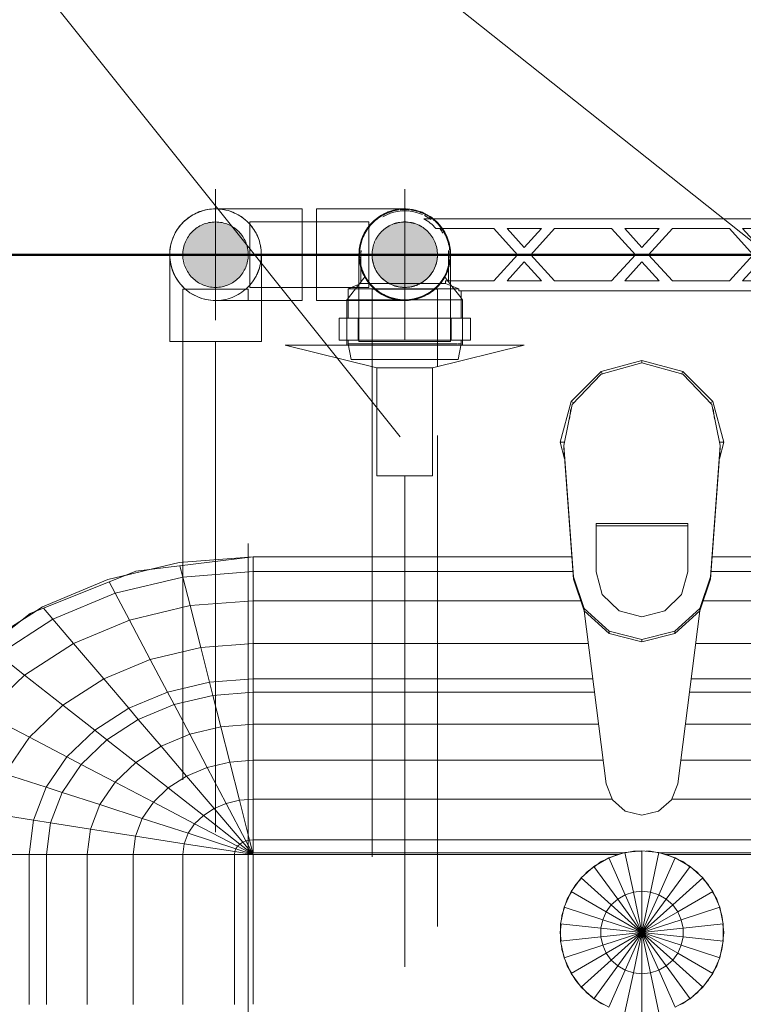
# Model space of a CAD drawing. Header units: millimetres. Extents: x -15837 to 20337, y 4737 to 43412.
# Tile 28 of 85: x 9359 to 9580, y 42347 to 42648. Entities that reach past the tile are written whole.
import ezdxf

# ---------------------------------------------------------------- set-up
doc = ezdxf.new("R2010")
doc.units = ezdxf.units.MM
for name, pattern in [('ADSK_Осевая', [700, 500, -100, 0, -100]), ('ADSK_Скрыто', [300, 150, -150]), ('ADSK_Штриховая_ш3 п1_5', [225, 150, -75])]:
    doc.linetypes.add(name, pattern=pattern)
for name, color, linetype, lineweight in [('A-DETL-____-HDLN', 90, 'ADSK_Скрыто', 9), ('A-DETL-____-MBND', 5, 'ADSK_Штриховая_ш3 п1_5', 20), ('A-WALL-____-MCUT', 113, 'Continuous', 50), ('A-WALL-____-OTLN', 113, 'Continuous', 20), ('M-EQPM-____-OTLN', 50, 'Continuous', 20), ('P-PIPE-____-CNTR', 3, 'ADSK_Осевая', 20), ('P-PIPE-____-IDEN', 2, 'Continuous', 20), ('P-PIPE-____-OTLN', 3, 'Continuous', 20)]:
    doc.layers.add(name, color=color, linetype=linetype, lineweight=lineweight)

# ---------------------------------------------------------------- blocks, each defined once
blk = doc.blocks.new('Прямая форма - 83 new-612000-В_Этаж 03_Водопровод')
at = {"layer": 'A-WALL-____-MCUT', "color": 9}
blk.add_line((300, -200), (1750, -200), dxfattribs=at)
blk = doc.blocks.new('Прямая форма - SW - 005-612001-В_Этаж 03_Водопровод')
blk.add_blockref('Прямая форма - 83 new-612000-В_Этаж 03_Водопровод', (0, 0))
blk = doc.blocks.new('Прямая форма - 83 new-608916-В_Этаж 03_Водопровод')
at = {"layer": 'M-EQPM-____-OTLN', "color": 253}
for p, q in [((0, -32.32), (-12.5, -35.67)), ((0, -33.04), (-12.47, -36.48)), ((0, -33.04), (0, -32.32)), ((12.5, -35.67), (0, -32.32)), ((12.47, -36.48), (0, -33.04)), ((-12.5, -35.67), (-21.65, -44.82)), ((-12.5, -35.67), (-12.03, -36.48)), ((12.03, -36.48), (12.5, -35.67)), ((12.5, -35.67), (21.65, -44.82)), ((-12.47, -36.48), (-21.3, -45.8)), ((21.3, -45.79), (12.47, -36.48)), ((-25, -57.32), (-21.65, -44.82)), ((-21.65, -44.82), (-20.82, -45.3)), ((21.65, -44.82), (20.82, -45.3)), ((21.65, -44.82), (25, -57.32)), ((-23.89, -58.26), (-21.3, -45.8)), ((-21.73, -47.12), (-22.2, -50.13)), ((23.89, -58.26), (21.3, -45.79)), ((22.2, -50.13), (21.73, -47.12)), ((-23.65, -62.37), (-25, -57.32)), ((-25, -57.32), (-23.7, -57.32)), ((-23.89, -59.01), (-23.89, -58.26)), ((-20.95, -98.41), (-23.89, -58.26)), ((-23.89, -59.01), (-20.95, -99.15)), ((20.95, -98.41), (23.89, -58.26)), ((23.89, -59.01), (20.95, -99.15)), ((25, -57.32), (23.65, -62.37)), ((25, -57.32), (23.7, -57.32)), ((23.89, -59.01), (23.89, -58.26)), ((-14, -82.11), (14, -82.11)), ((-14, -96.93), (-14, -82.11)), ((14, -82.86), (-14, -82.86)), ((14, -82.11), (14, -96.93)), ((-118.83, -92.28), (-154.66, -96.74)), ((-141.45, -94.07), (-118.83, -92.32)), ((-21.4, -92.28), (-118.83, -92.28)), ((-118.83, -92.32), (-21.39, -92.32)), ((-118.83, -96.84), (-118.83, -92.32)), ((-118.83, -92.32), (-118.83, -96.84)), ((21.39, -92.32), (118.83, -92.32)), ((118.83, -92.28), (21.4, -92.28)), ((-163.2, -99.24), (-141.45, -94.07)), ((-150.5, -96.22), (-157.58, -97.91)), ((-141.2, -95.06), (-140.32, -98.51)), ((-154.66, -96.74), (-186.98, -109.66)), ((-183.25, -107.65), (-163.2, -99.24)), ((-140.32, -98.51), (-160.99, -103.42)), ((-118.83, -96.84), (-140.32, -98.51)), ((-140.32, -98.51), (-138.11, -107.25)), ((-21.06, -96.84), (-118.83, -96.84)), ((-118.83, -105.76), (-118.83, -96.84)), ((-118.83, -96.84), (-118.83, -105.76)), ((-20.95, -99.15), (-20.95, -98.41)), ((-20.95, -98.41), (-17.66, -108.08)), ((-17.66, -108.83), (-20.95, -99.15)), ((-12.12, -103.8), (-14, -96.93)), ((14, -96.93), (12.12, -103.8)), ((17.66, -108.08), (20.95, -98.41)), ((20.95, -99.15), (17.66, -108.83)), ((20.95, -99.15), (20.95, -98.41)), ((118.83, -96.84), (21.06, -96.84)), ((-162.8, -99.99), (-160.99, -103.42)), ((-160.99, -103.42), (-180.04, -111.41)), ((-160.99, -103.42), (-156.64, -111.66)), ((-7, -108.84), (-12.12, -103.8)), ((12.12, -103.8), (7, -108.84)), ((-200.82, -118.96), (-183.25, -107.65)), ((-182.92, -108.03), (-180.04, -111.41)), ((-138.11, -107.25), (-156.64, -111.66)), ((-118.83, -105.76), (-138.11, -107.25)), ((-138.11, -107.25), (-134.86, -120.03)), ((-18.71, -105.76), (-118.83, -105.76)), ((-118.83, -118.79), (-118.83, -105.76)), ((-118.83, -105.76), (-118.83, -118.79)), ((-17.66, -108.08), (-10.06, -115.03)), ((-17.66, -108.83), (-17.66, -108.08)), ((10.06, -115.03), (17.66, -108.08)), ((17.66, -108.83), (17.66, -108.08)), ((118.83, -105.76), (18.71, -105.76)), ((-186.98, -109.66), (-212.64, -129.78)), ((-185.36, -109.01), (-189.8, -111.86)), ((-10.06, -115.78), (-17.66, -108.83)), ((-17.64, -108.83), (-10.91, -161.71)), ((0, -110.68), (-7, -108.84)), ((7, -108.84), (0, -110.68)), ((17.66, -108.83), (10.06, -115.78)), ((10.91, -161.71), (17.64, -108.83)), ((-180.04, -111.41), (-196.74, -122.16)), ((-180.04, -111.41), (-173.73, -118.82)), ((-156.64, -111.66), (-173.73, -118.82)), ((-156.64, -111.66), (-150.29, -123.7)), ((-10.06, -115.03), (0, -117.56)), ((-10.06, -115.78), (-10.06, -115.03)), ((0, -118.3), (-10.06, -115.78)), ((0, -117.56), (10.06, -115.03)), ((10.06, -115.78), (0, -118.3)), ((10.06, -115.78), (10.06, -115.03)), ((-173.73, -118.82), (-188.7, -128.46)), ((-173.73, -118.82), (-164.5, -129.66)), ((-134.86, -120.03), (-150.29, -123.7)), ((-118.83, -118.79), (-134.86, -120.03)), ((-134.86, -120.03), (-132.18, -130.59)), ((-16.37, -118.79), (-118.83, -118.79)), ((-118.83, -129.56), (-118.83, -118.79)), ((-118.83, -118.79), (-118.83, -129.56)), ((0, -118.3), (0, -117.56)), ((118.83, -118.79), (16.37, -118.79)), ((-196.74, -122.16), (-188.7, -128.46)), ((-150.29, -123.7), (-164.5, -129.66)), ((-150.29, -123.7), (-145.03, -133.65)), ((-188.7, -128.46), (-200.99, -140.21)), ((-188.7, -128.46), (-176.96, -137.68)), ((-164.5, -129.66), (-176.96, -137.68)), ((-164.5, -129.66), (-156.87, -138.61)), ((-132.18, -130.59), (-145.03, -133.65)), ((-118.83, -129.56), (-132.18, -130.59)), ((-132.18, -130.59), (-131.15, -134.66)), ((-15.23, -129.56), (-118.83, -129.56)), ((-118.83, -133.71), (-118.83, -129.56)), ((-118.83, -129.56), (-118.83, -133.71)), ((118.83, -129.56), (15, -129.56)), ((-145.03, -133.65), (-156.87, -138.61)), ((-145.03, -133.65), (-143.01, -137.48)), ((-131.15, -134.66), (-143.01, -137.48)), ((-118.83, -133.71), (-131.15, -134.66)), ((-131.15, -134.66), (-128.72, -144.27)), ((-14.47, -133.71), (-118.83, -133.71)), ((-118.83, -143.5), (-118.83, -133.71)), ((-118.83, -133.71), (-118.83, -143.5)), ((118.83, -133.71), (14.47, -133.71)), ((-176.96, -137.68), (-187.18, -147.45)), ((-176.96, -137.68), (-167.24, -145.29)), ((-143.01, -137.48), (-153.93, -142.06)), ((-143.01, -137.48), (-138.23, -146.53)), ((-200.99, -140.21), (-187.18, -147.45)), ((-156.87, -138.61), (-167.24, -145.29)), ((-156.87, -138.61), (-153.93, -142.06)), ((-153.93, -142.06), (-163.51, -148.22)), ((-153.93, -142.06), (-146.99, -150.2)), ((-128.72, -144.27), (-138.23, -146.53)), ((-118.83, -143.5), (-128.72, -144.27)), ((-128.72, -144.27), (-125.98, -155.06)), ((-13.23, -143.5), (-118.83, -143.5)), ((-118.83, -154.51), (-118.83, -143.5)), ((-118.83, -143.5), (-118.83, -154.51)), ((118.83, -143.5), (13.23, -143.5)), ((-167.24, -145.29), (-175.76, -153.43)), ((-167.24, -145.29), (-163.51, -148.22)), ((-138.23, -146.53), (-146.99, -150.2)), ((-138.23, -146.53), (-132.86, -156.7)), ((-187.18, -147.45), (-194.78, -158.6)), ((-187.18, -147.45), (-175.76, -153.43)), ((-163.51, -148.22), (-171.37, -155.74)), ((-163.51, -148.22), (-154.68, -155.15)), ((-146.99, -150.2), (-154.68, -155.15)), ((-146.99, -150.2), (-139.2, -159.35)), ((-175.76, -153.43), (-182.09, -162.72)), ((-175.76, -153.43), (-171.37, -155.74)), ((-171.37, -155.74), (-177.21, -164.3)), ((-171.37, -155.74), (-160.98, -161.18)), ((-154.68, -155.15), (-160.98, -161.18)), ((-154.68, -155.15), (-144.76, -162.93)), ((-125.98, -155.06), (-132.86, -156.7)), ((-118.83, -154.51), (-125.98, -155.06)), ((-125.98, -155.06), (-123.03, -166.71)), ((-11.83, -154.51), (-118.83, -154.51)), ((-118.83, -166.38), (-118.83, -154.51)), ((-118.83, -154.51), (-118.83, -166.38)), ((118.83, -154.51), (11.83, -154.51)), ((-194.78, -158.6), (-182.09, -162.72)), ((-139.2, -159.35), (-144.76, -162.93)), ((-132.86, -156.7), (-139.2, -159.35)), ((-139.2, -159.35), (-130.79, -169.23)), ((-132.86, -156.7), (-127.07, -167.67)), ((-160.98, -161.18), (-165.67, -168.05)), ((-160.98, -161.18), (-149.32, -167.29)), ((-10.91, -161.71), (-9.03, -166.6)), ((9.03, -166.6), (10.91, -161.71)), ((-182.09, -162.72), (-185.98, -172.79)), ((-182.09, -162.72), (-177.21, -164.3)), ((-177.21, -164.3), (-180.8, -173.6)), ((-177.21, -164.3), (-165.67, -168.05)), ((-144.76, -162.93), (-149.32, -167.29)), ((-144.76, -162.93), (-134.05, -171.33)), ((-165.67, -168.05), (-168.55, -175.51)), ((-165.67, -168.05), (-152.71, -172.26)), ((-149.32, -167.29), (-152.71, -172.26)), ((-149.32, -167.29), (-136.73, -173.89)), ((-127.07, -167.67), (-130.79, -169.23)), ((-123.03, -166.71), (-127.07, -167.67)), ((-127.07, -167.67), (-121.02, -179.12)), ((-118.83, -166.38), (-123.03, -166.71)), ((-123.03, -166.71), (-119.94, -178.86)), ((-9.11, -166.38), (-118.83, -166.38)), ((-118.83, -178.78), (-118.83, -166.38)), ((-118.83, -166.38), (-118.83, -178.78)), ((-9.03, -166.6), (-5.09, -170.07)), ((5.09, -170.07), (9.03, -166.6)), ((118.83, -166.38), (9.11, -166.38)), ((-199.45, -170.69), (-185.98, -172.79)), ((-134.05, -171.33), (-136.73, -173.89)), ((-130.79, -169.23), (-134.05, -171.33)), ((-134.05, -171.33), (-122.88, -180.09)), ((-130.79, -169.23), (-122.01, -179.53)), ((-5.09, -170.07), (0, -171.32)), ((0, -171.32), (5.09, -170.07)), ((-185.98, -172.79), (-187.3, -183.27)), ((-185.98, -172.79), (-180.8, -173.6)), ((-180.8, -173.6), (-182.02, -183.27)), ((-180.8, -173.6), (-168.55, -175.51)), ((-152.71, -172.26), (-154.8, -177.66)), ((-152.71, -172.26), (-138.72, -176.81)), ((-136.73, -173.89), (-138.72, -176.81)), ((-136.73, -173.89), (-123.59, -180.77)), ((-168.55, -175.51), (-169.53, -183.27)), ((-168.55, -175.51), (-154.8, -177.66)), ((-138.72, -176.81), (-139.94, -179.98)), ((-138.72, -176.81), (-124.12, -181.55)), ((-154.8, -177.66), (-155.5, -183.27)), ((-154.8, -177.66), (-139.94, -179.98)), ((-139.94, -179.98), (-140.36, -183.27)), ((-139.94, -179.98), (-124.45, -182.4)), ((-122.88, -180.09), (-123.59, -180.77)), ((-122.01, -179.53), (-122.88, -180.09)), ((-122.88, -180.09), (-118.83, -183.27)), ((-121.02, -179.12), (-122.01, -179.53)), ((-122.01, -179.53), (-118.83, -183.27)), ((-119.94, -178.86), (-121.02, -179.12)), ((-121.02, -179.12), (-118.83, -183.27)), ((-118.83, -178.78), (-119.94, -178.86)), ((-119.94, -178.86), (-118.83, -183.27)), ((118.83, -178.78), (-118.83, -178.78)), ((-118.83, -182.73), (-118.83, -178.78)), ((-118.83, -178.78), (-118.83, -182.73)), ((-201.03, -183.27), (-187.3, -183.27)), ((-187.3, -183.27), (-201.03, -183.27)), ((-187.3, -183.27), (-187.3, -229.09)), ((-187.3, -183.27), (-182.02, -183.27)), ((-182.02, -183.27), (-187.3, -183.27)), ((-182.02, -183.27), (-182.02, -229.09)), ((-182.02, -183.27), (-169.53, -183.27)), ((-169.53, -183.27), (-182.02, -183.27)), ((-169.53, -183.27), (-169.53, -229.09)), ((-169.53, -183.27), (-155.5, -183.27)), ((-155.5, -183.27), (-169.53, -183.27)), ((-155.5, -183.27), (-155.5, -229.09)), ((-155.5, -183.27), (-140.36, -183.27)), ((-140.36, -183.27), (-155.5, -183.27)), ((-140.36, -183.27), (-140.36, -229.09)), ((-140.36, -183.27), (-124.56, -183.27)), ((-124.56, -183.27), (-140.36, -183.27)), ((-124.45, -182.4), (-124.56, -183.27)), ((-124.56, -183.27), (-124.56, -229.09)), ((-124.56, -183.27), (-118.83, -183.27)), ((-118.83, -183.27), (-124.56, -183.27)), ((-124.12, -181.55), (-124.45, -182.4)), ((-124.45, -182.4), (-118.83, -183.27)), ((-123.59, -180.77), (-124.12, -181.55)), ((-124.12, -181.55), (-118.83, -183.27)), ((-123.59, -180.77), (-118.83, -183.27)), ((-118.83, -182.73), (-5.2, -182.73)), ((-118.83, -183.27), (-118.83, -229.07)), ((-7.32, -183.27), (-118.83, -183.27)), ((-118.83, -229.07), (-118.83, -183.27)), ((-5.2, -182.68), (-10.17, -184.3)), ((-10.11, -184.42), (-7.73, -183.36)), ((-7.73, -183.36), (-6.44, -183.09)), ((0, -182.13), (-5.2, -182.68)), ((-5.2, -182.68), (-2.62, -194.79)), ((-5.17, -182.82), (-2.61, -182.27)), ((-2.61, -182.27), (0, -182.27)), ((5.2, -182.68), (0, -182.13)), ((0, -182.13), (0, -194.51)), ((1.3, -182.27), (2.61, -182.27)), ((2.61, -182.27), (5.17, -182.82)), ((2.62, -194.79), (5.2, -182.68)), ((10.17, -184.3), (5.2, -182.68)), ((5.34, -182.73), (118.83, -182.73)), ((6.44, -183.09), (7.73, -183.36)), ((118.83, -183.27), (7.32, -183.27)), ((7.73, -183.36), (10.11, -184.42)), ((-10.17, -184.3), (-14.69, -186.91)), ((-14.61, -187.02), (-12.5, -185.48)), ((-12.5, -185.48), (-11.3, -184.95)), ((-10.17, -184.3), (-5.13, -195.6)), ((5.13, -195.6), (10.17, -184.3)), ((14.69, -186.91), (10.17, -184.3)), ((11.3, -184.95), (12.5, -185.48)), ((12.5, -185.48), (14.61, -187.02)), ((-14.69, -186.91), (-18.58, -190.41)), ((-17.6, -189.53), (-16.73, -188.56)), ((-16.73, -188.56), (-15.23, -187.46)), ((-14.69, -186.91), (-7.42, -196.92)), ((7.42, -196.92), (14.69, -186.91)), ((18.58, -190.41), (14.69, -186.91)), ((15.67, -187.79), (16.73, -188.56)), ((16.73, -188.56), (17.6, -189.53)), ((-18.58, -190.41), (-21.65, -194.63)), ((-20.88, -193.58), (-20.23, -192.44)), ((-20.23, -192.44), (-18.48, -190.5)), ((-18.58, -190.41), (-9.38, -198.69)), ((9.38, -198.69), (18.58, -190.41)), ((18.48, -190.5), (20.23, -192.44)), ((21.65, -194.63), (18.58, -190.41)), ((20.23, -192.44), (20.88, -193.58)), ((-21.65, -194.63), (-23.78, -199.41)), ((-22.84, -196.97), (-21.53, -194.7)), ((-21.65, -194.63), (-10.93, -200.82)), ((-2.62, -194.79), (-5.13, -195.6)), ((0, -194.51), (-2.62, -194.79)), ((-2.62, -194.79), (0, -207.13)), ((2.62, -194.79), (0, -194.51)), ((0, -194.51), (0, -207.13)), ((0, -207.13), (2.62, -194.79)), ((5.13, -195.6), (2.62, -194.79)), ((10.93, -200.82), (21.65, -194.63)), ((21.53, -194.7), (22.84, -196.97)), ((23.78, -199.41), (21.65, -194.63)), ((-23.24, -198.21), (-22.84, -196.97)), ((-7.42, -196.92), (-9.38, -198.69)), ((-5.13, -195.6), (-7.42, -196.92)), ((-7.42, -196.92), (0, -207.13)), ((-5.13, -195.6), (0, -207.13)), ((0, -207.13), (5.13, -195.6)), ((0, -207.13), (7.42, -196.92)), ((7.42, -196.92), (5.13, -195.6)), ((9.38, -198.69), (7.42, -196.92)), ((22.84, -196.97), (23.24, -198.21)), ((-23.78, -199.41), (-24.86, -204.52)), ((-24.45, -201.94), (-23.65, -199.45)), ((-23.78, -199.41), (-12, -203.23)), ((-10.93, -200.82), (-12, -203.23)), ((-9.38, -198.69), (-10.93, -200.82)), ((-10.93, -200.82), (0, -207.13)), ((-9.38, -198.69), (0, -207.13)), ((0, -207.13), (9.38, -198.69)), ((0, -207.13), (10.93, -200.82)), ((10.93, -200.82), (9.38, -198.69)), ((12, -203.23), (10.93, -200.82)), ((12, -203.23), (23.78, -199.41)), ((23.65, -199.45), (24.45, -201.94)), ((24.86, -204.52), (23.78, -199.41)), ((-25, -207.13), (-24.73, -204.54)), ((-24.86, -204.52), (-12.55, -205.82)), ((-24.86, -204.52), (-24.86, -209.75)), ((-24.59, -203.24), (-24.45, -201.94)), ((-12, -203.23), (-12.55, -205.82)), ((-12, -203.23), (0, -207.13)), ((0, -207.13), (12, -203.23)), ((12.55, -205.82), (12, -203.23)), ((12.55, -205.82), (24.86, -204.52)), ((24.45, -201.94), (24.59, -203.24)), ((24.73, -204.54), (25, -207.13)), ((24.86, -209.75), (24.86, -204.52)), ((-24.73, -209.73), (-25, -207.13)), ((-12.55, -205.82), (0, -207.13)), ((-12.55, -205.82), (-12.55, -208.45)), ((-12.55, -208.45), (0, -207.13)), ((-12, -211.04), (0, -207.13)), ((-10.93, -213.45), (0, -207.13)), ((-9.38, -215.58), (0, -207.13)), ((-7.42, -217.35), (0, -207.13)), ((-5.13, -218.67), (0, -207.13)), ((-2.62, -219.48), (0, -207.13)), ((0, -207.13), (12.55, -205.82)), ((0, -207.13), (12.55, -208.45)), ((0, -207.13), (12, -211.04)), ((0, -207.13), (10.93, -213.45)), ((0, -207.13), (9.38, -215.58)), ((0, -207.13), (7.42, -217.35)), ((0, -207.13), (5.13, -218.67)), ((0, -207.13), (2.62, -219.48)), ((0, -207.13), (0, -219.76)), ((12.55, -208.45), (12.55, -205.82)), ((25, -207.13), (24.73, -209.73)), ((-24.86, -209.75), (-12.55, -208.45)), ((-24.86, -209.75), (-23.78, -214.86)), ((-12.55, -208.45), (-12, -211.04)), ((12, -211.04), (12.55, -208.45)), ((12.55, -208.45), (24.86, -209.75)), ((23.78, -214.86), (24.86, -209.75)), ((-24.45, -212.33), (-24.59, -211.03)), ((-23.65, -214.82), (-24.45, -212.33)), ((-23.78, -214.86), (-12, -211.04)), ((-21.65, -219.63), (-10.93, -213.45)), ((-12, -211.04), (-10.93, -213.45)), ((-10.93, -213.45), (-9.38, -215.58)), ((9.38, -215.58), (10.93, -213.45)), ((10.93, -213.45), (12, -211.04)), ((10.93, -213.45), (21.65, -219.63)), ((12, -211.04), (23.78, -214.86)), ((24.45, -212.33), (23.65, -214.82)), ((24.59, -211.03), (24.45, -212.33)), ((-23.78, -214.86), (-21.65, -219.63)), ((-22.84, -217.3), (-23.24, -216.06)), ((-18.58, -223.86), (-9.38, -215.58)), ((-9.38, -215.58), (-7.42, -217.35)), ((7.42, -217.35), (9.38, -215.58)), ((9.38, -215.58), (18.58, -223.86)), ((21.65, -219.63), (23.78, -214.86)), ((23.24, -216.06), (22.84, -217.3)), ((-21.53, -219.57), (-22.84, -217.3)), ((-21.65, -219.63), (-18.58, -223.86)), ((-14.69, -227.36), (-7.42, -217.35)), ((-10.17, -229.97), (-5.13, -218.67)), ((-7.42, -217.35), (-5.13, -218.67)), ((-5.2, -231.59), (-2.62, -219.48)), ((-5.13, -218.67), (-2.62, -219.48)), ((-2.62, -219.48), (0, -219.76)), ((0, -219.76), (2.62, -219.48)), ((2.62, -219.48), (5.13, -218.67)), ((2.62, -219.48), (5.2, -231.59)), ((5.13, -218.67), (7.42, -217.35)), ((5.13, -218.67), (10.17, -229.97)), ((7.42, -217.35), (14.69, -227.36)), ((18.58, -223.86), (21.65, -219.63)), ((22.84, -217.3), (21.53, -219.57)), ((-20.23, -221.83), (-20.88, -220.69)), ((-19.35, -222.8), (-20.23, -221.83)), ((0, -219.76), (0, -232.13)), ((20.23, -221.83), (19.35, -222.8)), ((20.88, -220.69), (20.23, -221.83)), ((-18.58, -223.86), (-14.69, -227.36)), ((-16.73, -225.71), (-18.48, -223.77)), ((14.69, -227.36), (18.58, -223.86)), ((18.48, -223.77), (16.73, -225.71)), ((-15.23, -226.81), (-16.73, -225.71)), ((-14.69, -227.36), (-10.17, -229.97)), ((-12.5, -228.79), (-14.61, -227.25)), ((10.17, -229.97), (14.69, -227.36)), ((14.61, -227.25), (12.5, -228.79)), ((16.73, -225.71), (15.67, -226.48)), ((-11.3, -229.32), (-12.5, -228.79)), ((12.5, -228.79), (11.3, -229.32))]:
    blk.add_line(p, q, dxfattribs=at)
blk = doc.blocks.new('Прямая форма - FU - 054-612858-В_Этаж 03_Водопровод')
blk.add_blockref('Прямая форма - 83 new-608916-В_Этаж 03_Водопровод', (0, 0))
blk = doc.blocks.new('83 new_ifc_RVT-1-В_Этаж 03_Водопровод')
at = {"layer": 'A-WALL-____-OTLN', "color": 253, "lineweight": 20}
blk.add_blockref('Прямая форма - SW - 005-612001-В_Этаж 03_Водопровод', (20910.28, 42775.83), dxfattribs=at)
at = {"layer": 'M-EQPM-____-OTLN', "color": 253, "lineweight": 20}
blk.add_blockref('Прямая форма - FU - 054-612858-В_Этаж 03_Водопровод', (21787.83, 42575.83), dxfattribs=at)
blk = doc.blocks.new('ADSK_Полипропилен_Отвод - Универсальный-V6-В_Этаж 03_Водопровод')
at = {"layer": 'P-PIPE-____-OTLN', "color": 220}
for p, q in [((21684.01, 42589.83), (21657.51, 42589.83)), ((21684.01, 42575.83), (21684.01, 42589.83)), ((21684.01, 42561.83), (21684.01, 42575.83)), ((21657.51, 42561.83), (21684.01, 42561.83))]:
    blk.add_line(p, q, dxfattribs=at)
for start, end in [(90, 169.1252), (170.9787, 180), (180, 270)]:
    blk.add_arc((21657.51, 42575.83), 14, start, end, dxfattribs=at)
blk = doc.blocks.new('VTp_724_0 Водорозетка двойная - VTp_724_0-V3-В_Этаж 03_Водопровод')
at = {"layer": 'A-DETL-____-HDLN'}
for p, q in [((-77.23, -8.8), (-67.82, -8.8)), ((67.41, -8.8), (77.19, -8.8))]:
    blk.add_line(p, q, dxfattribs=at)
at = {"layer": 'M-EQPM-____-OTLN'}
for p, q in [((66.71, 11), (-66.71, 11)), ((-62.98, 8), (-45.3, 8)), ((-45.3, 8), (-38.02, 0)), ((-36, 2.23), (-41.25, 8)), ((-41.25, 8), (-30.75, 8)), ((-30.75, 8), (-36, 2.23)), ((-33.98, 0), (-26.7, 8)), ((-26.7, 8), (-9.3, 8)), ((-9.3, 8), (-2.02, 0)), ((0, 2.23), (-5.25, 8)), ((-5.25, 8), (5.25, 8)), ((5.25, 8), (0, 2.23)), ((2.02, 0), (9.3, 8)), ((9.3, 8), (26.7, 8)), ((26.7, 8), (33.98, 0)), ((36, 2.23), (30.75, 8)), ((30.75, 8), (41.25, 8)), ((41.25, 8), (36, 2.23)), ((38.02, 0), (45.3, 8)), ((45.3, 8), (62.98, 8)), ((-85.9, 0), (-85.9, -8.8)), ((-59.1, -8), (-59.1, 0)), ((-38.02, 0), (-45.3, -8)), ((-26.7, -8), (-33.98, 0)), ((-2.02, 0), (-9.3, -8)), ((9.3, -8), (2.02, 0)), ((33.98, 0), (26.7, -8)), ((45.3, -8), (38.02, 0)), ((59.1, 0), (59.1, -8)), ((85.9, -8.8), (85.9, 0)), ((-41.25, -8), (-36, -2.23)), ((-36, -2.23), (-30.75, -8)), ((-5.25, -8), (0, -2.23)), ((0, -2.23), (5.25, -8)), ((30.75, -8), (36, -2.23)), ((36, -2.23), (41.25, -8)), ((-85.9, -8.8), (-89.75, -10.4)), ((-85.9, -8.8), (-77.28, -8.8)), ((-67.77, -8.8), (-60.07, -8.8)), ((-45.3, -8), (-60.07, -8)), ((-60.07, -8), (-60.07, -8.8)), ((-30.75, -8), (-41.25, -8)), ((-9.3, -8), (-26.7, -8)), ((5.25, -8), (-5.25, -8)), ((26.7, -8), (9.3, -8)), ((41.25, -8), (30.75, -8)), ((60.07, -8), (45.3, -8)), ((60.07, -8.8), (60.07, -8)), ((60.07, -8.8), (67.37, -8.8)), ((77.23, -8.8), (85.9, -8.8)), ((89.75, -10.4), (85.9, -8.8)), ((-89.75, -10.4), (-89.75, -19.4)), ((-89.75, -10.4), (-55.99, -10.4)), ((-55.99, -10.4), (-55.99, -11)), ((-55.99, -11), (55.99, -11)), ((-55.25, -19.4), (-55.25, -11)), ((55.25, -11), (55.25, -19.4)), ((55.99, -10.4), (89.75, -10.4)), ((55.99, -11), (55.99, -10.4)), ((89.75, -19.4), (89.75, -10.4)), ((-92.58, -19.4), (-86.7, -19.4)), ((-92.58, -26.1), (-92.58, -19.4)), ((-86.7, -19.4), (-72.5, -19.4)), ((-86.7, -26.1), (-86.7, -19.4)), ((-72.5, -19.4), (-58.3, -19.4)), ((-72.5, -26.1), (-72.5, -19.4)), ((-58.3, -19.4), (-52.42, -19.4)), ((-58.3, -19.4), (-58.3, -26.1)), ((-52.42, -26.1), (-52.42, -19.4)), ((52.42, -19.4), (58.3, -19.4)), ((52.42, -26.1), (52.42, -19.4)), ((58.3, -19.4), (72.5, -19.4)), ((58.3, -26.1), (58.3, -19.4)), ((72.5, -19.4), (86.7, -19.4)), ((72.5, -26.1), (72.5, -19.4)), ((86.7, -19.4), (92.58, -19.4)), ((86.7, -19.4), (86.7, -26.1)), ((92.58, -26.1), (92.58, -19.4)), ((-86.7, -26.1), (-92.58, -26.1)), ((-89.75, -26.1), (-89.75, -27.2)), ((-72.5, -26.1), (-86.7, -26.1)), ((-58.3, -26.1), (-72.5, -26.1)), ((-52.42, -26.1), (-58.3, -26.1)), ((-55.25, -27.2), (-55.25, -26.1)), ((58.3, -26.1), (52.42, -26.1)), ((55.25, -26.1), (55.25, -27.2)), ((72.5, -26.1), (58.3, -26.1)), ((86.7, -26.1), (72.5, -26.1)), ((92.58, -26.1), (86.7, -26.1)), ((89.75, -27.2), (89.75, -26.1)), ((-89.75, -27.2), (-88.85, -32)), ((-89.75, -27.2), (-56.48, -27.2)), ((-56.29, -27.2), (-55.25, -27.2)), ((-56.15, -32), (-55.25, -27.2)), ((55.25, -27.2), (56.15, -32)), ((55.25, -27.2), (89.75, -27.2)), ((88.85, -32), (89.75, -27.2)), ((-88.85, -32), (-56.15, -32)), ((56.15, -32), (88.85, -32))]:
    blk.add_line(p, q, dxfattribs=at)
for centre, radius, start, end in [((-72.5, 0), 13.4, 66.3511, 120), ((72.5, 0), 13.4, 71.891, 112.4634), ((-72.5, 0), 13.4, 53.6935, 63.1064), ((72.5, 0), 13.4, 116.8936, 126.3065), ((-72.5, 0), 13.4, 32.6742, 37.0264), ((-72.5, 0), 13.4, 31.2223, 36.9182), ((-72.5, 0), 13.4, 29.2091, 36.6564), ((72.5, 0), 13.4, 143.3436, 150.7909), ((72.5, 0), 13.4, 143.0818, 148.7777), ((72.5, 0), 13.4, 142.9736, 147.3258), ((-72.5, 0), 13.4, 174.3006, 180), ((-72.5, 0), 13.4, 0, 5.6994), ((-72.5, 0), 13.4, 360, 5.6775), ((72.5, 0), 13.4, 174.3006, 180), ((72.5, 0), 13.4, 174.3225, 180), ((72.5, 0), 13.4, 0, 5.6994), ((-212.07, -402.15), 421.7, 68.2764, 68.8715), ((212.07, -402.15), 421.7, 111.1285, 111.7236)]:
    blk.add_arc(centre, radius, start, end, dxfattribs=at)
for points in [[(-66.71, 11), (-65.99, 10.62), (-64.66, 9.75), (-63.51, 8.62), (-62.98, 8)], [(62.98, 8), (63.51, 8.62), (64.66, 9.75), (65.99, 10.62), (66.71, 11)]]:
    blk.add_open_spline(points, degree=3, dxfattribs=at)
blk = doc.blocks.new('PP-R Вентиль с хромированной рукояткой Белый - PP-R Вентиль с хромированной рукояткой Белый-V4-В_Этаж 03_Водопровод')
at = {"layer": 'A-DETL-____-HDLN', "color": 210}
for p, q in [((21703.19, 42569.17), (21701.98, 42567.6)), ((21729.64, 42566.35), (21727.47, 42569.17)), ((21701.3, 42566.71), (21698.13, 42562.61)), ((21701.88, 42567.47), (21701.42, 42566.87)), ((21732.53, 42562.61), (21729.76, 42566.2)), ((21698.03, 42562.48), (21697.68, 42562.03)), ((21697.68, 42562.03), (21697.68, 42561.88)), ((21715.33, 42562.03), (21697.68, 42562.03)), ((21732.71, 42562.03), (21715.33, 42562.03)), ((21732.98, 42562.03), (21732.63, 42562.48)), ((21697.68, 42556.38), (21697.68, 42549.78)), ((21732.98, 42549.78), (21732.98, 42556.38)), ((21732.46, 42548.23), (21698.11, 42548.23))]:
    blk.add_line(p, q, dxfattribs=at)
for radius, start, end in [(13.8, 97.3449, 135), (13.8, 90, 95.7116), (13.8, 84.2884, 90), (13.8, 59.3791, 82.6551), (13.8, 45, 58.2744), (13.8, 135, 173.7005), (10, 0, 180), (13.8, 6.2995, 45), (13.8, 174.2884, 180), (13.8, 180, 183.901), (10, 180, 0), (13.8, 0, 5.256), (13.8, 356.099, 0), (13.8, 185.0056, 225), (13.8, 308.3417, 354.9944), (13.8, 225, 231.6527), (13.8, 232.6408, 307.3648)]:
    blk.add_arc((21715.33, 42575.83), radius, start, end, dxfattribs=at)
for points, knots in [([(21703.35, 42568.97), (21703.31, 42569.04), (21703.26, 42569.14), (21703.23, 42569.2), (21703.26, 42569.14), (21703.37, 42568.94), (21703.63, 42568.5), (21704.04, 42567.89), (21704.51, 42567.24), (21705.12, 42566.51), (21705.91, 42565.73), (21706.47, 42565.24), (21706.95, 42564.86), (21707.47, 42564.48), (21708.18, 42564.01), (21708.96, 42563.58), (21709.64, 42563.25), (21710.18, 42563.02), (21710.74, 42562.81), (21711.52, 42562.56), (21712.98, 42562.18), (21714.36, 42562.03), (21715.33, 42562.03)], [0.4444444, 0.4444444, 0.4444444, 0.4444444, 0.4722222, 0.5, 0.5277778, 0.5555556, 0.6111111, 0.6388889, 0.6666667, 0.7222222, 0.75, 0.7777778, 0.7916667, 0.8055556, 0.8333333, 0.8611111, 0.875, 0.8888889, 0.9027778, 0.9166667, 0.9444444, 1, 1, 1, 1]), ([(21715.33, 42562.03), (21716.3, 42562.03), (21717.68, 42562.18), (21719.14, 42562.56), (21719.92, 42562.81), (21720.48, 42563.02), (21721.02, 42563.25), (21721.7, 42563.58), (21722.48, 42564.01), (21723.19, 42564.48), (21723.71, 42564.86), (21724.19, 42565.24), (21724.75, 42565.73), (21725.54, 42566.51), (21726.15, 42567.24), (21726.62, 42567.89), (21727.03, 42568.5), (21727.29, 42568.94), (21727.4, 42569.14), (21727.43, 42569.2), (21727.4, 42569.14), (21727.35, 42569.04), (21727.31, 42568.97)], [0, 0, 0, 0, 0.0555556, 0.0833333, 0.0972222, 0.1111111, 0.125, 0.1388889, 0.1666667, 0.1944444, 0.2083333, 0.2222222, 0.25, 0.2777778, 0.3333333, 0.3611111, 0.3888889, 0.4444444, 0.4722222, 0.5, 0.5277778, 0.5555556, 0.5555556, 0.5555556, 0.5555556]), ([(21720.48, 42563.03), (21720.3, 42562.95), (21719.92, 42562.81), (21719.14, 42562.56), (21718.52, 42562.4), (21718.08, 42562.31)], [0.88888889, 0.88888889, 0.88888889, 0.88888889, 0.90277778, 0.91666667, 0.94444444, 0.94444444, 0.94444444, 0.94444444]), ([(21712.58, 42562.31), (21712.14, 42562.4), (21711.52, 42562.56), (21710.87, 42562.77), (21710.62, 42562.86), (21710.56, 42562.88)], [0.05555556, 0.05555556, 0.05555556, 0.05555556, 0.08333333, 0.09722222, 0.10164691, 0.10164691, 0.10164691, 0.10164691])]:
    blk.add_open_spline(points, degree=3, knots=knots, dxfattribs=at)
at = {"layer": 'P-PIPE-____-OTLN', "color": 220}
for p, q in [((21697.68, 42561.83), (21697.68, 42556.43)), ((21732.98, 42562.03), (21732.71, 42562.03)), ((21732.98, 42556.43), (21732.98, 42562.03)), ((21678.83, 42548.23), (21706.83, 42541.23)), ((21698.06, 42548.23), (21678.83, 42548.23)), ((21697.68, 42549.73), (21697.68, 42548.23)), ((21723.83, 42541.23), (21751.83, 42548.23)), ((21751.83, 42548.23), (21732.5, 42548.23)), ((21732.98, 42548.23), (21732.98, 42549.73)), ((21706.83, 42541.23), (21706.83, 42508.23)), ((21723.83, 42541.23), (21706.83, 42541.23)), ((21723.83, 42508.23), (21723.83, 42541.23)), ((21706.83, 42508.23), (21723.83, 42508.23))]:
    blk.add_line(p, q, dxfattribs=at)
blk = doc.blocks.new('ADSK_Полипропилен_Отвод - Универсальный-V9-В_Этаж 03_Водопровод')
at = {"layer": 'A-DETL-____-HDLN', "color": 210}
for p, q in [((21643.69, 42578.06), (21643.79, 42578.61)), ((21667.51, 42575.83), (21647.51, 42575.83)), ((21671.51, 42561.98), (21671.51, 42575.83))]:
    blk.add_line(p, q, dxfattribs=at)
at = {"layer": 'A-DETL-____-HDLN', "color": 210, "flags": 128}
for points in [[(21658.48, 42589.8), (21659.04, 42589.75), (21659.59, 42589.68), (21660.15, 42589.58)], [(21662.3, 42588.99), (21662.83, 42588.78), (21663.34, 42588.56), (21663.84, 42588.32)], [(21665.29, 42587.47), (21665.75, 42587.15), (21666.2, 42586.81), (21666.63, 42586.46)], [(21668.21, 42584.87), (21668.56, 42584.43), (21668.89, 42583.98), (21669.21, 42583.52)], [(21670.05, 42582.07), (21670.29, 42581.56), (21670.51, 42581.04), (21670.7, 42580.52)], [(21671.28, 42578.36), (21671.37, 42577.81), (21671.44, 42577.25), (21671.49, 42576.69)]]:
    blk.add_lwpolyline(points, dxfattribs=at)
at = {"layer": 'A-DETL-____-HDLN', "color": 210}
for radius, start, end in [(14, 271.5599, 88.4401), (10, 0, 180), (14, 169.3288, 170.7751), (10, 180, 0)]:
    blk.add_arc((21657.51, 42575.83), radius, start, end, dxfattribs=at)
blk.add_open_spline([(21671.25, 42573.14), (21671.43, 42574.03), (21671.51, 42574.94), (21671.51, 42575.83)], degree=3, dxfattribs=at)
for points, knots in [([(21669.96, 42569.43), (21670.15, 42569.78), (21670.48, 42570.51), (21670.75, 42571.25), (21670.87, 42571.63)], [0.6543136, 0.6543136, 0.6543136, 0.6543136, 0.7142857, 0.7758908, 0.7758908, 0.7758908, 0.7758908]), ([(21667.15, 42565.67), (21667.34, 42565.85), (21667.7, 42566.22), (21668.38, 42566.98), (21668.83, 42567.58), (21669.11, 42567.98)], [0.4285714, 0.4285714, 0.4285714, 0.4285714, 0.4642857, 0.5, 0.5714286, 0.5714286, 0.5714286, 0.5714286])]:
    blk.add_open_spline(points, degree=3, knots=knots, dxfattribs=at)
at = {"layer": 'A-DETL-____-MBND', "color": 220}
for p, q in [((21643.51, 42575.83), (21643.51, 42549.33)), ((21671.51, 42549.33), (21671.51, 42561.93)), ((21643.51, 42549.33), (21657.51, 42549.33)), ((21657.51, 42549.33), (21671.51, 42549.33))]:
    blk.add_line(p, q, dxfattribs=at)
at = {"layer": 'A-DETL-____-MBND', "color": 220, "flags": 128}
for points in [[(21648.17, 42586.26), (21648.59, 42586.62), (21649.03, 42586.97), (21649.48, 42587.3)], [(21651.41, 42588.43), (21651.92, 42588.67), (21652.44, 42588.88), (21652.97, 42589.07)], [(21655.13, 42589.63), (21655.69, 42589.71), (21656.24, 42589.77)], [(21645.96, 42583.74), (21646.28, 42584.19), (21646.63, 42584.63), (21646.99, 42585.06)], [(21644.22, 42580.23), (21644.41, 42580.76), (21644.62, 42581.28), (21644.85, 42581.79)], [(21643.56, 42576.95), (21643.61, 42577.51), (21643.69, 42578.06)]]:
    blk.add_lwpolyline(points, dxfattribs=at)
at = {"layer": 'A-DETL-____-MBND', "color": 220}
for start, end in [(90, 169.1252), (170.9787, 270)]:
    blk.add_arc((21657.51, 42575.83), 14, start, end, dxfattribs=at)
for points in [[(21643.51, 42575.83), (21643.51, 42574.94), (21643.6, 42574.03), (21643.77, 42573.14)], [(21645.92, 42567.98), (21646.06, 42567.78), (21646.34, 42567.38), (21646.81, 42566.79), (21647.32, 42566.22), (21647.69, 42565.85), (21647.88, 42565.67)]]:
    blk.add_open_spline(points, degree=3, dxfattribs=at)
blk.add_open_spline([(21644.16, 42571.63), (21644.28, 42571.25), (21644.54, 42570.51), (21644.88, 42569.78), (21645.06, 42569.43)], degree=3, knots=[0.2241092, 0.2241092, 0.2241092, 0.2241092, 0.2857143, 0.3456864, 0.3456864, 0.3456864, 0.3456864], dxfattribs=at)
blk = doc.blocks.new('ADSK_Полипропилен_Отвод - Универсальный-V99-В_Этаж 03_Водопровод')
at = {"layer": 'A-DETL-____-HDLN', "color": 210}
for p, q in [((21724.02, 42586.81), (21724.45, 42586.46)), ((21701.33, 42575.45), (21701.33, 42549.33)), ((21725.33, 42575.83), (21705.33, 42575.83)), ((21729.33, 42549.33), (21729.33, 42575.83)), ((21701.33, 42549.33), (21715.33, 42549.33)), ((21715.33, 42549.33), (21729.33, 42549.33))]:
    blk.add_line(p, q, dxfattribs=at)
at = {"layer": 'A-DETL-____-HDLN', "color": 210, "flags": 128}
for points in [[(21705.99, 42586.26), (21706.41, 42586.62), (21706.85, 42586.97), (21707.3, 42587.3)], [(21709.23, 42588.43), (21709.74, 42588.67), (21710.26, 42588.88), (21710.78, 42589.07)], [(21712.95, 42589.63), (21713.5, 42589.71), (21714.06, 42589.77)], [(21703.78, 42583.74), (21704.1, 42584.19), (21704.44, 42584.63), (21704.8, 42585.06)], [(21726.02, 42584.87), (21726.38, 42584.43), (21726.71, 42583.98), (21727.03, 42583.52)], [(21702.04, 42580.23), (21702.23, 42580.76), (21702.44, 42581.28), (21702.66, 42581.79)], [(21727.86, 42582.07), (21728.1, 42581.56), (21728.32, 42581.04), (21728.52, 42580.52)], [(21701.37, 42576.95), (21701.43, 42577.51), (21701.51, 42578.06), (21701.61, 42578.61)], [(21729.1, 42578.36), (21729.19, 42577.81), (21729.26, 42577.25), (21729.3, 42576.69)]]:
    blk.add_lwpolyline(points, dxfattribs=at)
at = {"layer": 'A-DETL-____-HDLN', "color": 210}
for radius, start, end in [(10, 0, 180), (14, 344.2133, 52.0851), (10, 180, 285), (10, 300, 0), (14, 195, 195.7867), (14, 196.8508, 210), (14, 270, 343.1492), (14, 210, 270), (10, 285, 297.6317), (10, 298.6074, 300)]:
    blk.add_arc((21715.33, 42575.83), radius, start, end, dxfattribs=at)
for points in [[(21729.07, 42573.14), (21729.24, 42574.03), (21729.33, 42574.94), (21729.33, 42575.83)], [(21701.4, 42574.39), (21701.45, 42573.97), (21701.51, 42573.56), (21701.59, 42573.14)], [(21703.74, 42567.98), (21703.87, 42567.78), (21704.16, 42567.38), (21704.63, 42566.79), (21705.14, 42566.22), (21705.51, 42565.85), (21705.7, 42565.67)]]:
    blk.add_open_spline(points, degree=3, dxfattribs=at)
for points, knots in [([(21701.97, 42571.63), (21702.09, 42571.25), (21702.36, 42570.51), (21702.7, 42569.78), (21702.88, 42569.43)], [0.2241092, 0.2241092, 0.2241092, 0.2241092, 0.2857143, 0.3456864, 0.3456864, 0.3456864, 0.3456864]), ([(21727.78, 42569.43), (21727.96, 42569.78), (21728.3, 42570.51), (21728.57, 42571.25), (21728.69, 42571.63)], [0.6543136, 0.6543136, 0.6543136, 0.6543136, 0.7142857, 0.7758908, 0.7758908, 0.7758908, 0.7758908]), ([(21724.96, 42565.67), (21725.15, 42565.85), (21725.52, 42566.22), (21726.2, 42566.98), (21726.65, 42567.58), (21726.92, 42567.98)], [0.4285714, 0.4285714, 0.4285714, 0.4285714, 0.4642857, 0.5, 0.5714286, 0.5714286, 0.5714286, 0.5714286])]:
    blk.add_open_spline(points, degree=3, knots=knots, dxfattribs=at)
at = {"layer": 'A-DETL-____-MBND', "color": 220, "flags": 128}
for points in [[(21716.3, 42589.8), (21716.86, 42589.75), (21717.41, 42589.68), (21717.96, 42589.58)], [(21720.12, 42588.99), (21720.64, 42588.78), (21721.16, 42588.56), (21721.66, 42588.32)], [(21723.11, 42587.47), (21723.57, 42587.15), (21724.02, 42586.81)]]:
    blk.add_lwpolyline(points, dxfattribs=at)

msp = doc.modelspace()

# ---------------------------------------------------------------- hatches: boundary and pattern name
at = {"layer": 'P-PIPE-____-OTLN'}
for points in [[(9418.54, 42565.83), (9421.13, 42566.17), (9423.54, 42567.17), (9425.61, 42568.76), (9427.2, 42570.83), (9428.2, 42573.24), (9428.36, 42577.15), (9428.2, 42578.42), (9427.2, 42580.83), (9425.61, 42582.9), (9423.54, 42584.49), (9421.13, 42585.49), (9418.54, 42585.83), (9415.95, 42585.49), (9413.54, 42584.49), (9411.47, 42582.9), (9409.66, 42580.3), (9408.88, 42578.42), (9408.54, 42575.83), (9409.66, 42571.36), (9409.88, 42570.83), (9411.47, 42568.76), (9413.54, 42567.17), (9415.95, 42566.17)], [(9476.35, 42565.83), (9478.94, 42566.17), (9481.97, 42567.65), (9483.43, 42568.76), (9485.01, 42570.83), (9486.01, 42573.24), (9486.18, 42577.15), (9486.01, 42578.42), (9485.01, 42580.83), (9483.43, 42582.9), (9481.35, 42584.49), (9478.94, 42585.49), (9476.35, 42585.83), (9473.77, 42585.49), (9471.35, 42584.49), (9469.28, 42582.9), (9467.69, 42580.83), (9466.53, 42577.15), (9466.35, 42575.83), (9466.7, 42573.24), (9468.97, 42569.17), (9469.28, 42568.76), (9471.64, 42567.05), (9473.77, 42566.17)], [(9476.35, 42565.83), (9478.94, 42566.17), (9481.97, 42567.65), (9483.43, 42568.76), (9485.01, 42570.83), (9486.01, 42573.24), (9486.18, 42577.15), (9486.01, 42578.42), (9485.01, 42580.83), (9483.43, 42582.9), (9481.35, 42584.49), (9478.94, 42585.49), (9476.35, 42585.83), (9473.77, 42585.49), (9471.35, 42584.49), (9469.28, 42582.9), (9467.69, 42580.83), (9466.53, 42577.15), (9466.35, 42575.83), (9466.7, 42573.24), (9468.97, 42569.17), (9469.28, 42568.76), (9471.64, 42567.05), (9473.77, 42566.17)]]:
    msp.add_hatch(color=256, dxfattribs=at).paths.add_polyline_path(points)

# ---------------------------------------------------------------- linework, layer by layer
at = {"layer": 'A-DETL-____-HDLN', "color": 210}
for p, q in [((9429.04, 42585.83), (9429.04, 42565.83)), ((9465.35, 42584.4), (9465.35, 42585.83)), ((9465.35, 42565.83), (9465.35, 42584.25)), ((9409.26, 42565.33), (9408.54, 42565.33)), ((9428.54, 42565.33), (9409.43, 42565.33)), ((9428.54, 42561.88), (9428.54, 42565.33)), ((9460.2, 42565.83), (9465.35, 42565.83)), ((9466.35, 42565.33), (9466.35, 42541.88)), ((9486.35, 42565.33), (9466.35, 42565.33)), ((9486.35, 42541.69), (9486.35, 42565.33)), ((9459.15, 42561.83), (9465.35, 42561.83)), ((9465.35, 42561.83), (9476.35, 42561.83))]:
    msp.add_line(p, q, dxfattribs=at)
for radius, start, end in [(10, 0, 180), (10, 118.3411, 123.1961), (10, 102.0116, 108.5939), (10, 87.4255, 93.9746), (10, 72.846, 79.3286), (10, 58.2714, 64.6377), (14, 0, 52.216), (10, 146.3839, 151.7689), (10, 131.217, 137.7867), (10, 180, 285), (10, 300, 0), (14, 344.2133, 0), (14, 195, 195.7867), (14, 196.8508, 210), (14, 210, 343.1492), (10, 208.2311, 213.6161), (10, 222.2133, 228.783), (10, 236.8039, 241.6589), (10, 251.4061, 257.9884), (10, 280.6714, 287.154), (10, 285, 297.6317), (10, 295.3623, 301.7286), (10, 298.6074, 300), (10, 266.0254, 272.5745)]:
    msp.add_arc((9476.35, 42575.83), radius, start, end, dxfattribs=at)
at = {"layer": 'A-DETL-____-MBND', "color": 220}
for p, q in [((9408.54, 42565.33), (9408.54, 42112.55)), ((9428.54, 42112.55), (9428.54, 42561.83)), ((9418.54, 42549.33), (9418.54, 42128.55)), ((9466.35, 42541.83), (9466.35, 41920.53)), ((9486.35, 41920.53), (9486.35, 42541.64)), ((9476.35, 42508.23), (9476.35, 42111.68))]:
    msp.add_line(p, q, dxfattribs=at)
at = {"layer": 'P-PIPE-____-CNTR', "color": 220}
for p, q in [((9418.54, 42555.83), (9418.54, 42595.83)), ((9476.35, 42555.83), (9476.35, 42595.83)), ((9476.35, 42555.83), (9476.35, 42595.83)), ((9476.35, 42555.83), (9476.35, 42595.83)), ((9398.54, 42575.83), (9438.54, 42575.83)), ((9449.35, 42575.83), (9445.04, 42575.83)), ((9456.35, 42575.83), (9496.35, 42575.83)), ((9456.35, 42575.83), (9496.35, 42575.83)), ((9456.35, 42575.83), (9496.35, 42575.83))]:
    msp.add_line(p, q, dxfattribs=at)
at = {"layer": 'P-PIPE-____-IDEN'}
for p in [(9621.35, 42548.93), (9474.91, 42520.17)]:
    msp.add_line(p, (9156.25, 42918.94), dxfattribs=at)
at = {"layer": 'P-PIPE-____-OTLN', "color": 220}
for p, q in [((9465.35, 42589.83), (9449.35, 42589.83)), ((9449.35, 42589.83), (9449.35, 42575.83)), ((9476.35, 42589.83), (9465.35, 42589.83)), ((9465.35, 42585.83), (9429.04, 42585.83)), ((9449.35, 42575.83), (9449.35, 42561.83)), ((9429.04, 42565.83), (9460.07, 42565.83)), ((9449.35, 42561.83), (9459.1, 42561.83))]:
    msp.add_line(p, q, dxfattribs=at)
for start, end in [(52.4196, 180), (180, 195)]:
    msp.add_arc((9476.35, 42575.83), 14, start, end, dxfattribs=at)

# ---------------------------------------------------------------- block references
at = {"lineweight": 9}
msp.add_blockref('83 new_ifc_RVT-1-В_Этаж 03_Водопровод', (-12238.98, 0), dxfattribs=at)
at = {"layer": 'A-DETL-____-HDLN', "color": 210}
for name in ['ADSK_Полипропилен_Отвод - Универсальный-V9-В_Этаж 03_Водопровод', 'PP-R Вентиль с хромированной рукояткой Белый - PP-R Вентиль с хромированной рукояткой Белый-V4-В_Этаж 03_Водопровод', 'ADSK_Полипропилен_Отвод - Универсальный-V99-В_Этаж 03_Водопровод']:
    msp.add_blockref(name, (-12238.98, 0), dxfattribs=at)
at = {"layer": 'A-DETL-____-HDLN'}
msp.add_blockref('VTp_724_0 Водорозетка двойная - VTp_724_0-V3-В_Этаж 03_Водопровод', (9548.85, 42575.83), dxfattribs=at)
at = {"layer": 'P-PIPE-____-OTLN', "color": 220}
msp.add_blockref('ADSK_Полипропилен_Отвод - Универсальный-V6-В_Этаж 03_Водопровод', (-12238.98, 0), dxfattribs=at)

doc.saveas('drawing.dxf')
